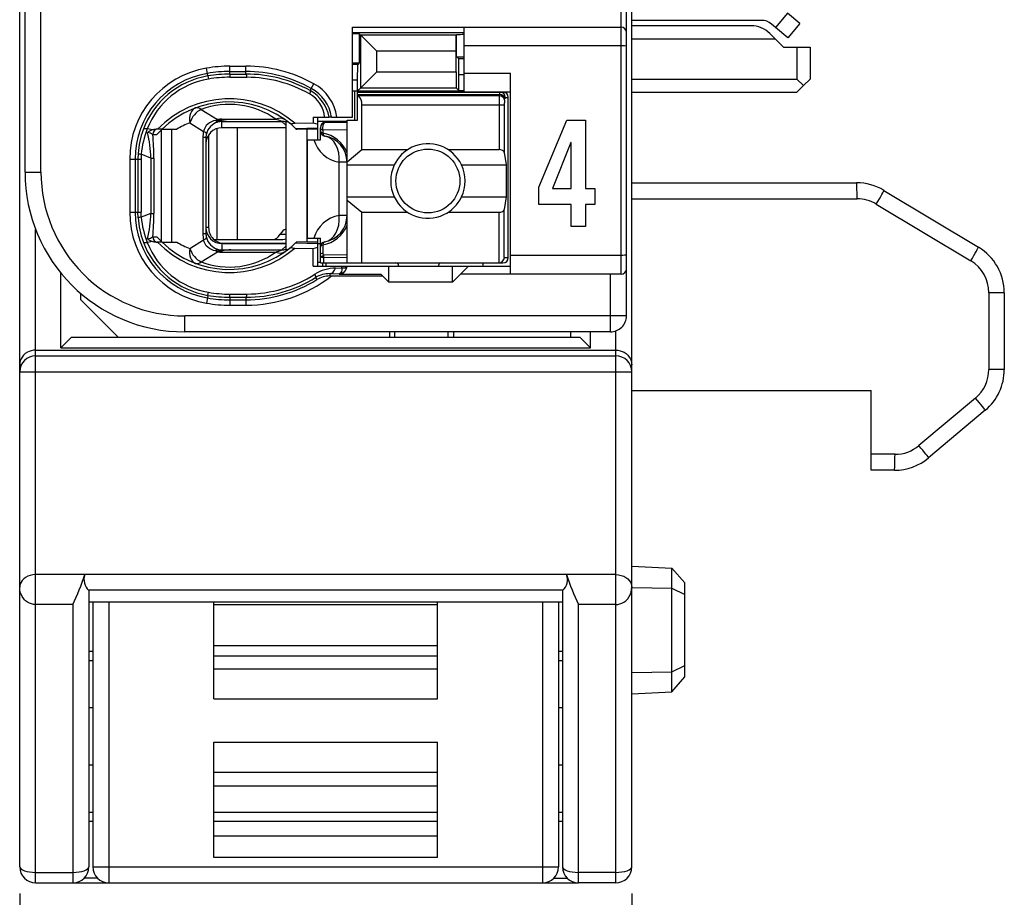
# Model space of a CAD drawing. Extents: x 0 to 183, y 0 to 176.
# Tile 2 of 31: x 1 to 19, y 19 to 36. Entities that reach past the tile are written whole.
import ezdxf

# ---------------------------------------------------------------- set-up
doc = ezdxf.new("R2010")
doc.units = 0
doc.header["$LTSCALE"] = 11.433931
doc.header["$MEASUREMENT"] = 0
doc.layers.get('0').update_dxf_attribs({"linetype": 'CONTINUOUS'})
doc.styles.add('TEXTSTYLE_2', font='txt', dxfattribs={"width": 0.7})
doc.dimstyles.new('DIMSTYLE_1', dxfattribs={"dimtxt": 3.2, "dimasz": 1.9, "dimexe": 1, "dimexo": 0.5, "dimgap": 0.8, "dimtad": 1, "dimdec": 3, "dimtxsty": 'TEXTSTYLE_2', "dimblk": 'OPEN', "dimblk1": 'OPEN', "dimblk2": 'OPEN', "dimcen": 0.09, "dimazin": 3, "dimtp": 0.001969, "dimtm": 0.001969, "dimtfac": 1, "dimtdec": 3, "dimtofl": 0, "dimtmove": 0, "dimatfit": 3, "dimtolj": 1})

# ---------------------------------------------------------------- blocks, each defined once
blk = doc.blocks.new('_OPEN')
at = {"color": 0, "linetype": 'BYBLOCK'}
for p, q in [((0, 0), (-1, 0.2632)), ((-1, -0.2632), (0, 0)), ((-1, 0), (0, 0))]:
    blk.add_line(p, q, dxfattribs=at)
blk = doc.blocks.new('*D2')
at = {"color": 2, "linetype": 'CONTINUOUS'}
for p, q in [((0.501, 19.202), (0.501, 3.312)), ((12.001, 19.202), (12.001, 3.312)), ((0.501, 3.312), (0.501, 1.512)), ((12.001, 3.312), (12.001, 1.512)), ((0.501, 2.512), (6.251, 2.512)), ((12.001, 2.512), (6.251, 2.512))]:
    blk.add_line(p, q, dxfattribs=at)
at = {"color": 2, "linetype": 'CONTINUOUS', "xscale": 1.9, "yscale": 1.9, "zscale": 1.9, "rotation": 180}
blk.add_blockref('_OPEN', (0.501, 2.512), dxfattribs=at)
at = {"color": 2, "linetype": 'CONTINUOUS', "xscale": 1.9, "yscale": 1.9, "zscale": 1.9}
blk.add_blockref('_OPEN', (12.001, 2.512), dxfattribs=at)
at = {"color": 2, "linetype": 'CONTINUOUS', "insert": (6.251, 6.512), "char_height": 3.2, "width": 8.96, "attachment_point": 2, "style": 'TEXTSTYLE_2'}
blk.add_mtext('11.5', dxfattribs=at)

msp = doc.modelspace()

# ---------------------------------------------------------------- linework, layer by layer
at = {"color": 7, "linetype": 'CONTINUOUS'}
for p, q in [((0.5008, 19.702), (0.5008, 140.1007)), ((12.0008, 19.702), (12.0008, 139.3352)), ((11.9009, 30.0525), (11.9009, 52.252)), ((11.8007, 30.8373), (11.8007, 51.6022)), ((0.6007, 32.7521), (0.6007, 49.5524)), ((0.9007, 32.7521), (0.9007, 38.2608)), ((14.9292, 35.7376), (14.7042, 35.4695)), ((15.159, 35.5454), (14.9292, 35.7376)), ((14.4348, 35.6039), (12.0008, 35.6039)), ((14.7042, 35.4695), (14.6277, 35.5343)), ((15.159, 35.5454), (14.934, 35.2766)), ((6.7509, 33.787), (6.7509, 35.4771)), ((6.7509, 35.4771), (11.8007, 35.4771)), ((6.7509, 35.3772), (8.8506, 35.3772)), ((6.8873, 35.3476), (6.9079, 35.3262)), ((6.8873, 34.8067), (6.8873, 35.3476)), ((8.8506, 34.2624), (8.8506, 35.4771)), ((14.2436, 35.5019), (12.0008, 35.5019)), ((14.5971, 35.3558), (14.7008, 35.2525)), ((14.934, 35.2766), (14.7042, 35.4695)), ((6.9079, 35.3262), (7.2084, 35.0258)), ((6.9079, 34.3347), (6.9079, 35.3262)), ((8.7018, 35.3262), (6.9079, 35.3262)), ((8.7015, 35.0258), (8.7018, 35.3262)), ((8.7035, 35.3283), (8.7018, 35.3262)), ((8.7056, 35.3304), (8.7035, 35.3283)), ((8.7056, 34.9225), (8.7056, 35.3304)), ((14.7008, 35.2525), (12.0008, 35.2525)), ((14.7008, 35.2525), (14.8506, 35.1023)), ((7.2084, 34.6344), (7.2084, 35.0258)), ((8.7015, 35.0258), (7.2084, 35.0258)), ((8.7015, 34.6344), (8.7015, 35.0258)), ((11.8007, 35.1271), (8.8506, 35.1271)), ((14.8506, 35.1023), (15.3508, 35.1023)), ((15.1007, 35.1023), (15.1007, 34.5022)), ((15.3508, 35.1023), (15.3508, 34.5022)), ((6.8573, 34.7771), (6.8873, 34.8067)), ((8.7493, 34.8784), (8.7056, 34.9225)), ((8.7507, 34.5786), (8.7493, 34.8784)), ((8.8506, 34.8784), (8.7493, 34.8784)), ((4.0285, 34.6076), (4.012, 34.7061)), ((4.0368, 34.5593), (4.0285, 34.6076)), ((4.4509, 34.5938), (4.4509, 34.7426)), ((4.4509, 34.7426), (4.7506, 34.7426)), ((4.4509, 34.6427), (4.7506, 34.6427)), ((4.7506, 34.5945), (4.7506, 34.7426)), ((6.8573, 34.7771), (6.7509, 34.7771)), ((6.8508, 34.4774), (6.8521, 34.7771)), ((6.9079, 34.3347), (7.2084, 34.6344)), ((7.2084, 34.6344), (8.7015, 34.6344)), ((8.7015, 34.6344), (8.7018, 34.3347)), ((8.8506, 34.6124), (9.7257, 34.6124)), ((9.7257, 30.8373), (9.7257, 34.6124)), ((4.0368, 34.5587), (4.0458, 34.5015)), ((4.4509, 34.5938), (4.7506, 34.5945)), ((4.4509, 34.5938), (4.4516, 34.5352)), ((4.4516, 34.5352), (4.7713, 34.5345)), ((5.9798, 34.3244), (6.0284, 34.4119)), ((6.8508, 34.4774), (6.7509, 34.4774)), ((6.8508, 33.727), (6.8508, 34.4774)), ((8.7507, 34.2851), (8.7507, 34.5786)), ((8.8506, 34.5786), (8.7507, 34.5786)), ((12.0008, 34.5022), (15.1007, 34.5022)), ((15.2258, 34.3774), (15.1007, 34.5022)), ((15.2258, 34.3774), (15.3508, 34.5022)), ((5.9581, 34.2851), (5.9798, 34.3244)), ((6.7509, 34.2769), (8.8506, 34.2769)), ((6.7956, 33.727), (6.7956, 34.2769)), ((6.8508, 34.2769), (6.9079, 34.3347)), ((6.8508, 34.2569), (9.5807, 34.2569)), ((6.9079, 34.3347), (8.7018, 34.3347)), ((8.7507, 34.2851), (8.7018, 34.3347)), ((8.7507, 34.2851), (8.8506, 34.2851)), ((8.8506, 34.2624), (9.7257, 34.2624)), ((12.0008, 34.252), (15.1007, 34.252)), ((15.2258, 34.3774), (15.1007, 34.252)), ((6.8508, 34.2128), (9.5149, 34.2128)), ((6.8607, 34.1907), (6.8508, 34.199)), ((6.8607, 34.1907), (9.5114, 34.1907)), ((9.5114, 34.1907), (9.5149, 34.2128)), ((9.611, 34.1039), (9.6144, 34.1267)), ((9.6244, 34.157), (9.6809, 34.157)), ((9.6809, 31.1473), (9.6809, 34.157)), ((3.9107, 33.9316), (4.2163, 33.7408)), ((6.9307, 33.1758), (6.9307, 34.0178)), ((6.9307, 34.0178), (9.6065, 34.0178)), ((9.5069, 34.0178), (9.5069, 33.1758)), ((9.6065, 34.0178), (9.6065, 33.1234)), ((3.6985, 33.6774), (3.9558, 33.5169)), ((4.0692, 33.6801), (4.0361, 33.6553)), ((4.1057, 33.7002), (4.0692, 33.6801)), ((4.1446, 33.7153), (4.1057, 33.7002)), ((4.1856, 33.725), (4.1446, 33.7153)), ((4.1856, 33.725), (4.2917, 33.7201)), ((4.2917, 33.7201), (4.3007, 33.7236)), ((4.2917, 33.7201), (4.2917, 33.7043)), ((4.3059, 33.7181), (4.2917, 33.7201)), ((4.3007, 33.705), (4.2917, 33.7043)), ((4.3007, 33.7236), (4.3007, 33.7477)), ((4.3007, 33.7477), (5.3129, 33.7477)), ((4.3007, 33.5872), (4.3007, 33.705)), ((4.3007, 33.705), (4.4705, 33.7036)), ((4.3059, 33.7181), (4.3011, 33.705)), ((4.4705, 33.7036), (5.4262, 33.7036)), ((5.5006, 33.6347), (5.4262, 33.7036)), ((5.5006, 33.7015), (5.5006, 31.2955)), ((5.6677, 33.6698), (6.0157, 33.6781)), ((6.0146, 33.787), (6.0157, 33.6781)), ((6.0146, 33.787), (6.3126, 33.787)), ((6.0157, 33.6781), (6.1008, 33.6533)), ((6.1001, 33.7119), (6.6509, 33.7119)), ((6.1008, 33.3618), (6.1008, 33.787)), ((6.2051, 33.7119), (6.2051, 33.676)), ((6.6509, 33.6871), (6.2506, 33.6871)), ((6.3133, 33.787), (6.3144, 33.787)), ((6.3605, 33.787), (6.3147, 33.787)), ((6.3609, 33.787), (6.7509, 33.787)), ((6.6509, 31.0474), (6.6509, 33.727)), ((6.6509, 33.727), (6.8508, 33.727)), ((10.2578, 32.4689), (10.7818, 33.7291)), ((10.7818, 33.7291), (11.1311, 33.7291)), ((11.1311, 33.7291), (11.1311, 32.4434)), ((3.005, 33.5472), (2.8989, 33.5679)), ((3.1745, 33.5596), (3.0815, 33.5596)), ((3.1624, 31.4491), (3.1624, 33.5479)), ((3.1749, 33.5596), (3.4525, 33.5596)), ((3.3567, 31.4374), (3.3567, 33.5596)), ((3.9669, 33.5554), (3.9558, 33.5169)), ((3.9844, 33.592), (3.9669, 33.5554)), ((4.0075, 33.6257), (3.9844, 33.592)), ((4.0361, 33.6553), (4.0075, 33.6257)), ((4.2042, 33.5713), (4.2042, 31.487)), ((5.5006, 33.5872), (4.3007, 33.5872)), ((4.586, 33.5872), (4.586, 31.487)), ((5.5995, 33.6512), (5.6843, 33.5754)), ((5.6843, 33.5754), (6.1008, 33.5844)), ((5.6843, 33.5754), (5.7008, 33.5596)), ((5.7011, 33.5596), (5.7053, 33.5554)), ((5.9006, 33.5596), (5.7053, 33.5554)), ((5.9006, 31.4374), (5.9006, 33.5596)), ((6.1008, 33.5596), (5.9006, 33.5596)), ((6.1507, 33.3618), (6.1507, 33.5872)), ((6.1955, 33.5431), (6.1948, 33.4859)), ((6.6509, 33.5493), (6.1955, 33.5431)), ((3.0012, 33.4597), (3.0794, 33.4597)), ((3.9421, 33.4011), (3.9421, 31.5959)), ((4.0006, 33.4011), (3.9421, 33.4011)), ((4.0006, 33.4011), (4.0006, 31.5959)), ((4.0506, 33.4528), (4.0506, 31.7123)), ((5.9109, 31.5118), (5.9109, 33.3618)), ((5.9109, 33.3618), (6.1507, 33.3618)), ((10.8581, 33.3109), (10.5107, 32.4434)), ((10.8621, 33.3109), (10.8581, 33.3109)), ((10.8621, 32.4434), (10.8621, 33.3109)), ((6.6509, 32.945), (6.9307, 33.1758)), ((6.9307, 33.1758), (7.7926, 33.1758)), ((8.5489, 33.1758), (9.5069, 33.1758)), ((9.6065, 33.1234), (9.6423, 32.8871)), ((2.5675, 32.9973), (2.5675, 31.9997)), ((2.5675, 32.9973), (2.7804, 32.9973)), ((2.6677, 32.9973), (2.6677, 31.9997)), ((2.7256, 33.1035), (2.7218, 32.9973)), ((2.7218, 32.9973), (2.7218, 31.9997)), ((2.7835, 33.0904), (2.7804, 32.9973)), ((2.7804, 32.9973), (2.7804, 31.9997)), ((2.9664, 33.018), (2.7835, 33.0904)), ((2.9664, 33.018), (2.9664, 31.9783)), ((2.9664, 33.018), (3.0219, 33.018)), ((3.0219, 33.018), (3.0219, 31.9783)), ((6.5042, 31.9369), (6.5042, 32.9374)), ((6.6509, 32.9374), (6.5042, 32.9374)), ((0.6007, 32.7521), (0.9007, 32.7521)), ((6.6509, 32.8871), (7.5387, 32.8871)), ((8.8027, 32.8871), (9.6423, 32.8871)), ((9.6423, 32.8871), (9.6423, 32.287)), ((10.2578, 32.1457), (10.2578, 32.4689)), ((10.5107, 32.4434), (10.8621, 32.4434)), ((11.1311, 32.4434), (11.3097, 32.4434)), ((11.3097, 32.4434), (11.3097, 32.1457)), ((12.0008, 32.5522), (16.2238, 32.5522)), ((16.7382, 32.4096), (18.5152, 31.3437)), ((6.6509, 32.287), (7.5387, 32.287)), ((6.6509, 32.2291), (6.9307, 31.9983)), ((8.8027, 32.287), (9.6423, 32.287)), ((9.6423, 32.287), (9.6065, 32.0513)), ((12.0008, 32.2518), (16.2342, 32.2518)), ((9.6065, 31.1473), (9.6065, 32.0513)), ((10.8621, 32.1457), (10.2578, 32.1457)), ((10.8621, 31.7302), (10.8621, 32.1457)), ((11.1311, 32.1457), (11.1311, 31.7302)), ((11.3097, 32.1457), (11.1311, 32.1457)), ((16.5945, 32.1526), (18.3715, 31.086)), ((2.5675, 31.9997), (2.7804, 31.9997)), ((2.7256, 31.8935), (2.7218, 31.9997)), ((2.7835, 31.9066), (2.7804, 31.9997)), ((2.9664, 31.9783), (2.7835, 31.9066)), ((2.9664, 31.9783), (3.0219, 31.9783)), ((6.6509, 31.9369), (6.5042, 31.9369)), ((6.9307, 31.0474), (6.9307, 31.9983)), ((6.9307, 31.9983), (7.7926, 31.9983)), ((8.5489, 31.9983), (9.5069, 31.9983)), ((9.5069, 31.0474), (9.5069, 31.9983)), ((0.8008, 19.4023), (0.8008, 31.6751)), ((4.0506, 31.7123), (4.0006, 31.7123)), ((11.1311, 31.7302), (10.8621, 31.7302)), ((3.0012, 31.5373), (3.0794, 31.5373)), ((3.6985, 31.3196), (3.9558, 31.4801)), ((4.0006, 31.5959), (3.9421, 31.5959)), ((3.9669, 31.4415), (3.9558, 31.4801)), ((4.1522, 31.487), (5.4465, 31.487)), ((5.3948, 31.5869), (5.5006, 31.5869)), ((5.9109, 31.5118), (6.1507, 31.5118)), ((6.1008, 30.9875), (6.1008, 31.5118)), ((6.1507, 31.0474), (6.1507, 31.5118)), ((3.005, 31.4491), (2.8989, 31.4291)), ((3.1745, 31.4374), (3.0815, 31.4374)), ((3.1749, 31.4374), (3.4525, 31.4374)), ((3.9844, 31.405), (3.9669, 31.4415)), ((4.0075, 31.3713), (3.9844, 31.405)), ((4.0361, 31.3416), (4.0075, 31.3713)), ((4.0692, 31.3168), (4.0361, 31.3416)), ((4.1057, 31.2969), (4.0692, 31.3168)), ((4.1446, 31.2817), (4.1057, 31.2969)), ((4.1856, 31.2721), (4.1446, 31.2817)), ((4.1856, 31.2721), (4.2917, 31.2768)), ((4.2917, 31.2768), (4.2917, 31.292)), ((4.3007, 31.292), (4.2917, 31.292)), ((4.3059, 31.2783), (4.2917, 31.2768)), ((4.2917, 31.2768), (4.3007, 31.2734)), ((4.3007, 31.4098), (4.3007, 31.292)), ((5.5006, 31.4098), (4.3007, 31.4098)), ((4.3007, 31.292), (4.4705, 31.2934)), ((4.3007, 31.2734), (4.3007, 31.2493)), ((4.3059, 31.2783), (4.3011, 31.292)), ((4.3507, 31.4119), (5.5006, 31.4119)), ((4.4705, 31.2934), (5.4262, 31.2934)), ((5.5006, 31.3623), (5.4262, 31.2934)), ((5.5995, 31.3458), (5.6843, 31.4216)), ((5.6677, 31.3272), (6.0157, 31.3189)), ((5.6843, 31.4216), (5.7008, 31.4374)), ((5.6843, 31.4216), (6.1008, 31.4126)), ((5.7011, 31.4374), (5.7049, 31.4409)), ((5.9006, 31.4374), (5.7053, 31.4415)), ((6.1008, 31.4374), (5.9006, 31.4374)), ((6.0126, 30.9875), (6.0157, 31.3189)), ((6.0157, 31.3189), (6.1008, 31.3437)), ((6.1008, 31.4119), (6.1507, 31.4119)), ((6.1948, 31.3885), (6.1972, 31.239)), ((3.9107, 31.0653), (4.2163, 31.2562)), ((4.3007, 31.2493), (5.3129, 31.2493)), ((6.1507, 31.1928), (6.1521, 31.2011)), ((6.1521, 31.2011), (6.1555, 31.2093)), ((6.1555, 31.2093), (6.161, 31.2169)), ((6.161, 31.2169), (6.1683, 31.2238)), ((6.1683, 31.2238), (6.1814, 31.2321)), ((6.1769, 31.1563), (6.2127, 31.1446)), ((6.1814, 31.2321), (6.1972, 31.239)), ((6.6509, 31.1983), (6.2062, 31.1935)), ((6.6509, 31.1487), (6.2127, 31.1446)), ((6.2141, 31.0474), (6.2127, 31.1446)), ((9.6065, 31.1473), (9.6809, 31.1473)), ((11.8007, 31.1873), (9.7257, 31.1873)), ((6.0126, 30.9875), (9.7257, 30.9875)), ((6.1008, 31.0619), (6.1507, 31.0619)), ((6.1511, 31.0474), (9.5807, 31.0474)), ((6.1959, 30.9875), (6.1959, 31.0474)), ((6.2506, 31.0474), (6.2506, 30.9875)), ((6.4367, 30.9517), (6.5517, 30.953)), ((6.5507, 30.9096), (6.5455, 30.8848)), ((6.5521, 30.9303), (6.5507, 30.9096)), ((6.5517, 30.953), (6.5524, 30.9875)), ((6.5517, 30.953), (6.5521, 30.9303)), ((6.5517, 30.953), (6.5924, 30.953)), ((6.5924, 30.953), (6.6089, 30.9558)), ((6.6089, 30.9558), (6.6223, 30.9599)), ((6.6223, 30.9599), (6.633, 30.9661)), ((6.633, 30.9661), (6.6403, 30.973)), ((6.6403, 30.973), (6.6444, 30.9868)), ((7.4357, 30.6871), (7.4357, 30.9875)), ((7.6207, 30.9971), (7.6207, 30.9875)), ((8.3707, 30.9971), (8.3707, 30.9875)), ((8.6357, 30.6871), (8.6357, 30.9875)), ((8.9357, 30.9875), (8.7859, 30.8373)), ((9.2006, 31.0474), (9.2006, 30.9875)), ((1.2759, 29.4524), (1.2759, 30.8566)), ((6.0615, 30.7725), (6.0853, 30.7339)), ((6.3312, 30.8455), (6.3312, 30.8021)), ((6.3312, 30.8455), (6.5007, 30.8435)), ((6.3312, 30.8021), (7.3207, 30.8021)), ((6.5097, 30.8448), (6.5007, 30.8435)), ((6.5007, 30.8435), (6.5007, 30.8373)), ((6.5007, 30.8373), (7.2859, 30.8373)), ((6.5252, 30.8518), (6.5097, 30.8448)), ((6.5369, 30.8655), (6.5252, 30.8518)), ((6.5455, 30.8848), (6.5369, 30.8655)), ((7.3207, 30.8021), (7.2859, 30.8373)), ((7.3207, 30.8021), (7.4357, 30.6871)), ((8.6357, 30.6871), (8.7859, 30.8373)), ((11.8007, 30.8373), (8.7859, 30.8373)), ((11.6008, 29.7521), (11.6008, 30.8373)), ((8.6357, 30.6871), (7.4357, 30.6871)), ((1.6507, 30.3522), (1.6507, 30.4721)), ((2.3508, 29.6522), (1.6507, 30.3522)), ((4.0285, 30.3894), (4.012, 30.2909)), ((4.0368, 30.4376), (4.0285, 30.3894)), ((4.0368, 30.4383), (4.0458, 30.4955)), ((4.4509, 30.4032), (4.4516, 30.4611)), ((4.4509, 30.4032), (4.4509, 30.2537)), ((4.4509, 30.4032), (4.7506, 30.4025)), ((4.4509, 30.3543), (4.7506, 30.3543)), ((4.4516, 30.4611), (4.7713, 30.4625)), ((4.7506, 30.4025), (4.7506, 30.2537)), ((18.7112, 30.4859), (18.7112, 29.0451)), ((19.0009, 30.4859), (18.7112, 30.4859)), ((19.0009, 30.4859), (19.0009, 29.0451)), ((4.4509, 30.2537), (4.7506, 30.2537)), ((3.6007, 29.7521), (3.6007, 30.0525)), ((11.9009, 30.0525), (3.6007, 30.0525)), ((1.4757, 29.6522), (1.2759, 29.4524)), ((1.4757, 29.6522), (11.0259, 29.6522)), ((11.6008, 29.7521), (3.6007, 29.7521)), ((7.4509, 29.7521), (7.4509, 29.6522)), ((7.5508, 29.6522), (7.5508, 29.7521)), ((8.5509, 29.6522), (8.5509, 29.7521)), ((8.6508, 29.7521), (8.6508, 29.6522)), ((10.8509, 29.7521), (10.8509, 29.6522)), ((11.0259, 29.6522), (11.2257, 29.4524)), ((11.2257, 29.4524), (11.2257, 29.7521)), ((11.7007, 19.4023), (11.7007, 29.7693)), ((1.2759, 29.4524), (11.2257, 29.4524)), ((0.5256, 29.2436), (0.5114, 29.2057)), ((0.5462, 29.2794), (0.5256, 29.2436)), ((0.5735, 29.3125), (0.5462, 29.2794)), ((0.6065, 29.3428), (0.5735, 29.3125)), ((0.6458, 29.369), (0.6065, 29.3428)), ((0.6809, 29.3855), (0.6458, 29.369)), ((0.7192, 29.3979), (0.6809, 29.3855)), ((0.7595, 29.4055), (0.7192, 29.3979)), ((0.8008, 29.4083), (0.7595, 29.4055)), ((0.8008, 29.4083), (11.7007, 29.4083)), ((0.8008, 29.3014), (11.7007, 29.3014)), ((11.7007, 29.4083), (11.7421, 29.4055)), ((11.7421, 29.4055), (11.7824, 29.3979)), ((11.7824, 29.3979), (11.8207, 29.3855)), ((11.8207, 29.3855), (11.8558, 29.369)), ((11.8558, 29.369), (11.8951, 29.3428)), ((11.8951, 29.3428), (11.9281, 29.3125)), ((11.9281, 29.3125), (11.955, 29.2794)), ((11.955, 29.2794), (11.9757, 29.2436)), ((11.9757, 29.2436), (11.9902, 29.2057)), ((0.5035, 29.1698), (0.5008, 29.1333)), ((0.5114, 29.2057), (0.5035, 29.1698)), ((11.9902, 29.2057), (11.9981, 29.1698)), ((11.9981, 29.1698), (12.0008, 29.1333)), ((0.5008, 29.0024), (12.0008, 29.0024)), ((19.0009, 29.0451), (18.7112, 29.0451)), ((12.0008, 28.6524), (16.5008, 28.6524)), ((16.5008, 27.1524), (16.5008, 28.6524)), ((18.4611, 28.5084), (17.3972, 27.6161)), ((18.6437, 28.2789), (17.5795, 27.386)), ((16.9473, 27.4521), (16.5008, 27.4521)), ((16.9366, 27.1524), (16.5008, 27.1524)), ((12.0008, 25.352), (12.7512, 25.3127)), ((0.6506, 25.1611), (0.6089, 25.1384)), ((0.6975, 25.1783), (0.6506, 25.1611)), ((0.7481, 25.1894), (0.6975, 25.1783)), ((0.8008, 25.1928), (0.7481, 25.1894)), ((1.7238, 25.1928), (0.8008, 25.1928)), ((1.7241, 25.1935), (1.7251, 25.197)), ((10.7764, 25.197), (1.7251, 25.197)), ((10.7775, 25.1935), (10.7764, 25.197)), ((11.7007, 25.1928), (10.7775, 25.1928)), ((11.7007, 25.1928), (11.7535, 25.1894)), ((11.7535, 25.1894), (11.8041, 25.1783)), ((11.8041, 25.1783), (11.851, 25.1611)), ((11.851, 25.1611), (11.8923, 25.1384)), ((12.7512, 25.3127), (13.0009, 25.0357)), ((12.7512, 22.9914), (12.7512, 25.3127)), ((0.5032, 24.9861), (0.5008, 24.9551)), ((0.5121, 25.0199), (0.5032, 24.9861)), ((0.5273, 25.053), (0.5121, 25.0199)), ((0.5483, 25.084), (0.5273, 25.053)), ((0.5759, 25.1129), (0.5483, 25.084)), ((0.6089, 25.1384), (0.5759, 25.1129)), ((11.8923, 25.1384), (11.9257, 25.1129)), ((11.9257, 25.1129), (11.9529, 25.084)), ((11.9529, 25.084), (11.9743, 25.053)), ((11.9743, 25.053), (11.9895, 25.0199)), ((11.9895, 25.0199), (11.9984, 24.9861)), ((11.9984, 24.9861), (12.0008, 24.9551)), ((13.0009, 23.2691), (13.0009, 25.0357)), ((0.5035, 24.9096), (0.5008, 24.9551)), ((0.5125, 24.8655), (0.5035, 24.9096)), ((0.5269, 24.8221), (0.5125, 24.8655)), ((0.5483, 24.7787), (0.5269, 24.8221)), ((1.8003, 24.8965), (1.7995, 24.8973)), ((10.7017, 24.8973), (1.7995, 24.8973)), ((1.8009, 24.8965), (1.8009, 19.702)), ((10.7007, 24.8965), (10.7007, 19.702)), ((10.701, 24.8965), (10.7017, 24.8973)), ((11.9533, 24.7787), (11.9746, 24.8221)), ((11.9746, 24.8221), (11.9891, 24.8655)), ((11.9891, 24.8655), (11.9977, 24.9096)), ((11.9977, 24.9096), (12.0008, 24.9551)), ((12.0008, 24.9524), (12.7512, 24.9358)), ((12.7512, 24.9358), (13.0009, 24.8208)), ((0.5759, 24.7395), (0.5483, 24.7787)), ((0.5927, 24.7202), (0.5759, 24.7395)), ((0.611, 24.7022), (0.5927, 24.7202)), ((0.6299, 24.6871), (0.611, 24.7022)), ((0.6499, 24.6733), (0.6299, 24.6871)), ((0.6844, 24.654), (0.6499, 24.6733)), ((0.7216, 24.6402), (0.6844, 24.654)), ((0.7605, 24.632), (0.7216, 24.6402)), ((0.8008, 24.6285), (0.7605, 24.632)), ((1.5009, 24.6285), (0.8008, 24.6285)), ((1.5009, 24.6285), (1.5009, 19.4023)), ((10.7007, 24.6754), (1.8009, 24.6754)), ((1.8757, 24.6754), (1.8757, 19.702)), ((2.1757, 24.6754), (2.1757, 19.4023)), ((4.1508, 22.8591), (4.1508, 24.6754)), ((8.3508, 24.6271), (4.1508, 24.6271)), ((8.3508, 22.8591), (8.3508, 24.6754)), ((10.3258, 24.6754), (10.3258, 19.4023)), ((10.6259, 24.6754), (10.6259, 19.702)), ((11.0007, 19.4023), (11.0007, 24.6285)), ((11.7007, 24.6285), (11.0007, 24.6285)), ((11.7007, 24.6285), (11.7411, 24.632)), ((11.7411, 24.632), (11.78, 24.6402)), ((11.78, 24.6402), (11.8172, 24.654)), ((11.8172, 24.654), (11.8517, 24.6733)), ((11.8517, 24.6733), (11.8716, 24.6871)), ((11.8716, 24.6871), (11.8906, 24.7022)), ((11.8906, 24.7022), (11.9089, 24.7202)), ((11.9089, 24.7202), (11.9257, 24.7395)), ((11.9257, 24.7395), (11.9533, 24.7787)), ((1.8009, 23.7521), (1.8757, 23.7521)), ((8.3508, 23.8548), (4.1508, 23.8548)), ((10.6259, 23.7521), (10.7007, 23.7521)), ((1.8009, 23.5819), (1.8757, 23.5819)), ((8.3508, 23.6584), (4.1508, 23.6584)), ((10.6259, 23.5819), (10.7007, 23.5819)), ((4.1508, 23.4214), (8.3508, 23.4214)), ((12.0008, 23.3525), (12.7512, 23.3683)), ((12.7512, 23.3683), (13.0009, 23.4834)), ((12.7512, 22.9914), (13.0009, 23.2691)), ((12.0008, 22.9521), (12.7512, 22.9914)), ((4.1508, 22.8591), (8.3508, 22.8591)), ((1.8757, 22.6889), (1.8009, 22.6889)), ((10.7007, 22.6889), (10.6259, 22.6889)), ((4.1508, 19.877), (4.1508, 22.0454)), ((4.1508, 22.0454), (8.3508, 22.0454)), ((8.3508, 19.877), (8.3508, 22.0454)), ((1.8757, 21.6148), (1.8009, 21.6148)), ((4.1508, 21.4825), (8.3508, 21.4825)), ((10.7007, 21.6148), (10.6259, 21.6148)), ((8.3508, 21.2165), (4.1508, 21.2165)), ((1.8757, 20.7225), (1.8009, 20.7225)), ((8.3508, 20.7225), (4.1508, 20.7225)), ((10.7007, 20.7225), (10.6259, 20.7225)), ((1.8757, 20.5523), (1.8009, 20.5523)), ((8.3508, 20.5523), (4.1508, 20.5523)), ((10.7007, 20.5523), (10.6259, 20.5523)), ((8.3508, 20.2774), (4.1508, 20.2774)), ((8.3508, 19.877), (4.1508, 19.877)), ((1.8757, 19.702), (10.6259, 19.702)), ((0.8008, 19.5994), (1.5009, 19.5994)), ((1.9636, 19.4898), (1.7131, 19.4898)), ((10.538, 19.4898), (10.7885, 19.4898)), ((11.7007, 19.5994), (11.0007, 19.5994)), ((0.8008, 19.4023), (1.5009, 19.4023)), ((1.504, 19.4023), (10.9976, 19.4023)), ((11.7007, 19.4023), (11.0007, 19.4023))]:
    msp.add_line(p, q, dxfattribs=at)
for centre, radius, start, end in [((14.4346, 35.3013), 0.3026, 50.35004, 89.97445), ((14.2441, 35.0025), 0.4994, 45.0314, 90.05655), ((4.301, 32.9969), 1.7335, 99.59598, 179.98405), ((4.3011, 32.9971), 1.6334, 99.60698, 179.99157), ((4.4527, 32.0677), 2.6749, 90.03722, 99.48214), ((4.4505, 32.092), 2.5507, 89.98957, 99.52108), ((4.7512, 32.1113), 2.6313, 60.96346, 90.0132), ((4.7509, 32.1114), 2.5313, 60.95491, 90.00516), ((4.2992, 33.0062), 1.5752, 99.58862, 159.96524), ((4.2961, 33.0228), 1.4998, 99.60801, 158.68718), ((4.4525, 32.0701), 2.5237, 90.0349, 99.48001), ((4.4492, 32.1074), 2.4279, 89.9444, 99.56608), ((4.756, 32.1041), 2.4904, 61.13747, 90.12303), ((4.7549, 32.1018), 2.4328, 60.65548, 89.61343), ((5.612, 33.6604), 0.8592, 8.47277, 61.01267), ((5.6153, 33.6652), 0.7082, 9.898, 61.08365), ((5.6136, 33.6614), 0.7574, 9.54054, 61.08302), ((4.438, 32.2592), 1.8714, 48.91849, 135.98339), ((4.438, 32.2599), 1.8124, 50.14445, 134.18501), ((5.6757, 33.7349), 0.5574, 5.35992, 60.86008), ((6.7033, 34.0287), 0.227, 357.25765, 45.82642), ((12.4074, 34.0351), 2.9005, 176.92399, 180.34148), ((10.2037, 34.0323), 0.5971, 173.11579, 181.39597), ((4.4378, 32.5133), 1.5131, 54.66643, 110.38646), ((4.2105, 32.2928), 1.4762, 110.29316, 120.89478), ((4.2985, 33.4481), 0.2563, 91.50296, 107.97219), ((4.5318, 35.3463), 1.6438, 262.09831, 267.86265), ((5.4824, 33.5518), 0.1508, 50.24965, 83.05407), ((6.2507, 33.5871), 0.1, 90.05364, 179.94636), ((4.3333, 32.9939), 1.6114, 159.97082, 176.10136), ((4.4807, 32.9329), 1.7045, 158.1288, 174.69882), ((0.0611, 32.8927), 2.908, 2.47062, 12.04741), ((2.8686, 33.2677), 0.2341, 55.37409, 81.02218), ((3.0815, 33.3173), 0.2423, 89.99595, 108.39797), ((4.2801, 32.4045), 1.5984, 133.76345, 138.69111), ((-1.9519, 33.0065), 4.9738, 0.13263, 5.22736), ((6.603, 33.5276), 0.5984, 196.07799, 260.49124), ((6.1108, 32.9172), 0.5741, 19.80015, 81.58437), ((6.151, 32.9371), 0.5, 0.04034, 80.4298), ((6.1522, 32.9385), 0.4981, 40.1796, 60.37521), ((6.1439, 32.9335), 0.5077, 20.22515, 40.00913), ((3.601, 32.7524), 3.0003, 180.00666, 269.99332), ((3.6005, 32.7522), 2.6997, 180.00289, 270.00382), ((8.1726, 32.587), 0.7013, 154.66614, 205.33386), ((8.1717, 32.587), 0.6988, 334.56998, 25.43002), ((16.223, 31.5506), 1.0016, 59.0488, 89.95406), ((16.234, 31.5472), 0.7046, 59.22741, 89.98979), ((4.3005, 31.9997), 1.733, 180.00191, 260.41693), ((4.3011, 31.9999), 1.6334, 180.00843, 260.39302), ((4.3225, 32.0008), 1.6005, 183.84328, 200.0846), ((4.4807, 32.0641), 1.7045, 185.30109, 201.87128), ((0.0611, 32.1036), 2.908, 347.95259, 357.52938), ((-1.9494, 31.9904), 4.9713, 354.77114, 359.86074), ((6.603, 31.3468), 0.5984, 99.50866, 163.92211), ((6.151, 31.9373), 0.4999, 279.56385, 359.96184), ((4.3507, 31.7121), 0.3002, 179.95478, 269.98463), ((6.1108, 31.9571), 0.5741, 278.41575, 340.19974), ((6.1435, 31.9411), 0.5081, 319.9998, 339.76592), ((4.2993, 31.9909), 1.5753, 200.03551, 260.40867), ((4.2965, 31.5957), 0.2959, 179.96875, 193.56554), ((6.1522, 31.9359), 0.4981, 299.62449, 319.82017), ((4.2961, 31.9742), 1.4998, 201.31278, 260.39204), ((4.4379, 32.7369), 1.8708, 223.99835, 311.09972), ((4.438, 32.7371), 1.8124, 225.81578, 309.85638), ((4.2128, 32.709), 1.4816, 239.12459, 249.68746), ((4.344, 30.8247), 0.4501, 95.51569, 106.52585), ((18.0002, 30.4856), 1.0007, 0.0139, 59.02801), ((4.438, 32.4816), 1.5113, 249.57906, 305.37088), ((18.0122, 30.4864), 0.699, 359.95597, 59.0677), ((6.4516, 30.2003), 0.7515, 91.1395, 122.53983), ((4.7506, 32.8868), 2.6331, 270.00103, 307.65334), ((4.7579, 32.8836), 2.4811, 269.83158, 301.69516), ((4.7503, 32.8912), 2.5369, 270.00801, 301.75073), ((4.7565, 32.8876), 2.4252, 270.34932, 302.15892), ((6.3208, 30.3494), 0.4962, 88.79427, 121.50281), ((4.4505, 32.905), 2.5507, 260.47892, 270.01043), ((4.4531, 32.8859), 2.4248, 260.32808, 269.96331), ((4.4505, 32.8575), 2.6039, 260.30579, 270.01019), ((11.6008, 30.0522), 0.3001, 270.01059, 0.04953), ((18, 29.0455), 1.0009, 310.0217, 359.98116), ((16.9477, 28.1503), 0.6982, 269.97054, 310.08438), ((16.9371, 28.1526), 1.0002, 269.97448, 309.96108), ((-2.8236, 26.676), 4.7838, 334.66799, 341.93827), ((1.9782, 25.0993), 0.2704, 159.76338, 228.56899), ((10.5241, 25.0988), 0.2696, 311.39392, 20.41484), ((15.2691, 26.6537), 4.7236, 198.01534, 205.3784), ((0.8008, 19.7023), 0.3, 180.05506, 270.01234), ((1.5009, 19.7023), 0.3, 269.98864, 359.95069), ((2.1757, 19.7023), 0.3, 180.04931, 270.01136), ((10.3259, 19.7023), 0.3, 269.98766, 359.94494), ((11.0006, 19.7023), 0.3, 180.05075, 270.01665), ((11.7008, 19.7023), 0.3, 269.98335, 359.94925)]:
    msp.add_arc(centre, radius, start, end, dxfattribs=at)
for points in [[(6.8873, 35.3476), (6.8418, 35.3503), (6.7963, 35.3517), (6.7509, 35.351)], [(8.8506, 35.3359), (8.8024, 35.3359), (8.7538, 35.3345), (8.7056, 35.331)], [(11.9009, 35.3772), (11.9009, 35.4323), (11.8561, 35.4771), (11.8007, 35.4771)], [(6.7509, 34.8033), (6.7963, 34.8026), (6.8418, 34.804), (6.8873, 34.8067)], [(8.7056, 34.9218), (8.7538, 34.9183), (8.8024, 34.9163), (8.8506, 34.917)], [(4.7713, 34.5345), (4.7658, 34.5718), (4.7585, 34.5931), (4.7506, 34.5945)], [(9.5238, 34.2569), (9.5179, 34.2431), (9.5149, 34.2279), (9.5155, 34.2128)], [(9.6244, 34.157), (9.6244, 34.2121), (9.58, 34.2569), (9.5248, 34.2569)], [(9.6809, 34.157), (9.6809, 34.2121), (9.6361, 34.2569), (9.5807, 34.2569)], [(9.611, 34.1039), (9.6086, 34.1508), (9.5648, 34.1887), (9.5114, 34.1907)], [(9.6144, 34.1267), (9.612, 34.1728), (9.5682, 34.2107), (9.5149, 34.2128)], [(9.6234, 34.1577), (9.6175, 34.148), (9.6148, 34.137), (9.6151, 34.1267)], [(3.806, 33.9585), (3.7181, 33.9261), (3.6737, 33.8097), (3.6985, 33.6774)], [(3.9107, 33.9316), (3.8174, 33.8896), (3.7337, 33.789), (3.6985, 33.6774)], [(3.9107, 33.9316), (3.8728, 33.9606), (3.8363, 33.9696), (3.806, 33.9585)], [(4.2194, 33.6919), (4.1157, 33.6595), (4.0361, 33.5754), (4.0086, 33.4707)], [(4.2163, 33.7408), (4.2059, 33.736), (4.1956, 33.7312), (4.1856, 33.725)], [(4.1863, 33.725), (4.1925, 33.7098), (4.2042, 33.6981), (4.219, 33.6912)], [(4.2159, 33.7408), (4.2438, 33.7325), (4.2721, 33.727), (4.3007, 33.7236)], [(4.3007, 33.7477), (4.2724, 33.7477), (4.2442, 33.7456), (4.2163, 33.7408)], [(4.3007, 33.7236), (4.3569, 33.7125), (4.4137, 33.7057), (4.4705, 33.7036)], [(5.4861, 33.738), (5.441, 33.7704), (5.3783, 33.7739), (5.3129, 33.7477)], [(5.4262, 33.7036), (5.389, 33.7194), (5.3511, 33.7346), (5.3129, 33.7477)], [(5.5006, 33.6946), (5.4765, 33.7008), (5.4514, 33.7036), (5.4262, 33.7036)], [(2.8989, 33.5679), (2.8555, 33.5706), (2.8266, 33.5624), (2.8193, 33.5458)], [(3.005, 33.5479), (2.9699, 33.5361), (2.9361, 33.5203), (2.9054, 33.4996)], [(3.0997, 33.5596), (3.0453, 33.5596), (3.0012, 33.5148), (3.0012, 33.4597)], [(3.9558, 33.5169), (3.9466, 33.479), (3.9421, 33.4404), (3.9421, 33.4011)], [(4.0089, 33.47), (4.0106, 33.4824), (3.9917, 33.499), (3.9558, 33.5169)], [(4.3007, 33.5872), (4.1347, 33.5872), (4.0006, 33.4521), (4.001, 33.2861)], [(6.1507, 33.5872), (6.1507, 33.5692), (6.1676, 33.5527), (6.1955, 33.5431)], [(6.1507, 33.5286), (6.1507, 33.5113), (6.1673, 33.4955), (6.1948, 33.4859)], [(6.1507, 33.5286), (6.1507, 33.5052), (6.159, 33.4824), (6.1745, 33.4645)], [(6.1948, 33.4859), (6.2, 33.4542), (6.2148, 33.4335), (6.2341, 33.4301)], [(4.0089, 33.47), (4.0034, 33.4479), (4.0006, 33.4245), (4.0006, 33.4011)], [(6.1745, 33.4645), (6.1821, 33.4555), (6.191, 33.4479), (6.2014, 33.4418)], [(6.2014, 33.4418), (6.2113, 33.4362), (6.2224, 33.4321), (6.2341, 33.4301)], [(6.5042, 32.9374), (6.5255, 33.1889), (6.4094, 33.4004), (6.2341, 33.4301)], [(9.6065, 33.1234), (9.602, 33.1531), (9.559, 33.1758), (9.5069, 33.1758)], [(2.7253, 33.1028), (2.7439, 33.0952), (2.7635, 33.0918), (2.7835, 33.091)], [(16.2342, 32.2518), (16.2342, 32.4179), (16.2297, 32.5522), (16.2238, 32.5522)], [(16.5945, 32.1526), (16.6786, 32.2925), (16.7423, 32.4069), (16.7382, 32.4096)], [(9.5069, 31.9983), (9.559, 31.9983), (9.602, 32.0217), (9.6065, 32.0513)], [(2.7835, 31.9059), (2.7635, 31.9053), (2.7439, 31.9011), (2.7253, 31.8942)], [(6.2341, 31.4443), (6.4094, 31.4739), (6.5255, 31.6854), (6.5042, 31.9369)], [(4.001, 31.7109), (4.0006, 31.5449), (4.1347, 31.4098), (4.3007, 31.4098)], [(5.501, 31.6813), (5.46, 31.6689), (5.4224, 31.6358), (5.3948, 31.5869)], [(2.8193, 31.4512), (2.8266, 31.434), (2.8555, 31.4264), (2.8989, 31.4291)], [(2.9051, 31.4973), (2.9399, 31.5035), (2.9726, 31.5166), (3.0016, 31.5366)], [(2.9054, 31.4967), (2.9361, 31.4767), (2.9699, 31.4608), (3.005, 31.4491)], [(3.0012, 31.5373), (3.0012, 31.4822), (3.0453, 31.4374), (3.0997, 31.4374)], [(3.0794, 31.5373), (3.1097, 31.5029), (3.1414, 31.4698), (3.1745, 31.4374)], [(3.9421, 31.5959), (3.9421, 31.5566), (3.9466, 31.518), (3.9558, 31.4801)], [(3.9558, 31.4801), (3.9917, 31.4973), (4.0106, 31.5146), (4.0089, 31.5263)], [(4.0086, 31.5263), (4.0361, 31.4216), (4.1157, 31.3375), (4.2194, 31.3051)], [(5.255, 31.487), (5.3084, 31.4891), (5.359, 31.5249), (5.3948, 31.5869)], [(5.4465, 31.487), (5.4648, 31.4877), (5.483, 31.4925), (5.5003, 31.5008)], [(3.005, 31.4491), (3.0298, 31.4415), (3.0556, 31.4374), (3.0815, 31.4374)], [(3.6985, 31.3196), (3.6737, 31.1866), (3.7181, 31.0709), (3.806, 31.0385)], [(3.6985, 31.3196), (3.7337, 31.208), (3.8174, 31.1067), (3.9107, 31.0653)], [(4.1856, 31.2721), (4.1956, 31.2658), (4.2059, 31.2603), (4.2163, 31.2562)], [(4.219, 31.3058), (4.2042, 31.2989), (4.1925, 31.2865), (4.1863, 31.2721)], [(4.2194, 31.3051), (4.2428, 31.2975), (4.2669, 31.2934), (4.2917, 31.292)], [(4.4705, 31.2934), (4.4137, 31.2913), (4.3569, 31.2844), (4.3007, 31.2734)], [(4.4705, 31.2934), (4.4154, 31.2913), (4.3606, 31.2865), (4.3059, 31.2783)], [(5.3129, 31.2493), (5.3511, 31.2624), (5.389, 31.2776), (5.4262, 31.2934)], [(5.4262, 31.2934), (5.4514, 31.2934), (5.4765, 31.2961), (5.5006, 31.3024)], [(5.5006, 31.2955), (5.5292, 31.2989), (5.5565, 31.3106), (5.5788, 31.3285)], [(6.2341, 31.4443), (6.1858, 31.436), (6.1507, 31.3947), (6.1507, 31.3458)], [(6.1948, 31.3885), (6.1673, 31.3788), (6.1507, 31.363), (6.1507, 31.3458)], [(6.2341, 31.4443), (6.2148, 31.4409), (6.2, 31.4202), (6.1948, 31.3885)], [(18.3715, 31.086), (18.4556, 31.2266), (18.5193, 31.341), (18.5152, 31.3437)], [(4.2163, 31.2562), (4.2442, 31.2514), (4.2724, 31.2493), (4.3007, 31.2493)], [(5.3129, 31.2493), (5.3783, 31.2231), (5.441, 31.2266), (5.4861, 31.259)], [(6.1507, 31.1928), (6.15, 31.1763), (6.1607, 31.1611), (6.1769, 31.1563)], [(6.2062, 31.1935), (6.1941, 31.1832), (6.1841, 31.1708), (6.1769, 31.1563)], [(6.1972, 31.2383), (6.1962, 31.2231), (6.1993, 31.2073), (6.2062, 31.1935)], [(6.2062, 31.1935), (6.2069, 31.1769), (6.209, 31.1604), (6.2127, 31.1446)], [(9.5069, 31.0474), (9.5596, 31.0529), (9.6013, 31.0943), (9.6068, 31.1473)], [(9.5807, 31.0474), (9.6361, 31.0474), (9.6809, 31.0922), (9.6809, 31.1473)], [(3.806, 31.0385), (3.8363, 31.0274), (3.8728, 31.0364), (3.9107, 31.0653)], [(6.3312, 30.8455), (6.375, 30.8469), (6.4153, 30.8876), (6.4367, 30.9517)], [(6.5007, 30.8435), (6.58, 30.8435), (6.6444, 30.9076), (6.6444, 30.9875)], [(7.6207, 30.9971), (7.6207, 31.0247), (7.5983, 31.0474), (7.5708, 31.0474)], [(8.4207, 31.0474), (8.3931, 31.0474), (8.3707, 31.0247), (8.3707, 30.9971)], [(11.8007, 30.8373), (11.8561, 30.8373), (11.9009, 30.8821), (11.9009, 30.9372)], [(6.3312, 30.8021), (6.2444, 30.8028), (6.1593, 30.7787), (6.0853, 30.7339)], [(4.0368, 30.4376), (4.1736, 30.4142), (4.3121, 30.4032), (4.4509, 30.4032)], [(4.7506, 30.4025), (4.7585, 30.4032), (4.7658, 30.4252), (4.7713, 30.4625)], [(0.8008, 29.3014), (0.6351, 29.3014), (0.5008, 29.1671), (0.5008, 29.0024)], [(12.0008, 29.0024), (12.0008, 29.1671), (11.8665, 29.3014), (11.7007, 29.3014)], [(18.4611, 28.5084), (18.6195, 28.6421), (18.7112, 28.8377), (18.7112, 29.0451)], [(18.6437, 28.2789), (18.6468, 28.2817), (18.5658, 28.3837), (18.4611, 28.5084)], [(17.5795, 27.386), (17.5829, 27.3887), (17.502, 27.4907), (17.3972, 27.6161)], [(16.9366, 27.1524), (16.9425, 27.1524), (16.9473, 27.2868), (16.9473, 27.4521)], [(0.5008, 19.702), (0.5008, 19.6455), (0.6351, 19.5994), (0.8008, 19.5994)], [(1.5009, 19.5994), (1.6666, 19.5994), (1.8009, 19.6455), (1.8009, 19.702)], [(10.7007, 19.702), (10.7007, 19.6455), (10.835, 19.5994), (11.0007, 19.5994)], [(11.7007, 19.5994), (11.8665, 19.5994), (12.0008, 19.6455), (12.0008, 19.702)]]:
    msp.add_open_spline(points, degree=3, dxfattribs=at)
for points, knots in [([(11.9009, 35.114), (11.9006, 35.1147), (11.8992, 35.1161), (11.8992, 35.1161), (11.8992, 35.1161), (11.8964, 35.1181), (11.8964, 35.1181), (11.8964, 35.1181), (11.8872, 35.1209), (11.8872, 35.1209), (11.8872, 35.1209), (11.8634, 35.1243), (11.8634, 35.1243), (11.8634, 35.1243), (11.8334, 35.1264), (11.8334, 35.1264), (11.8334, 35.1264), (11.8007, 35.1271), (11.8007, 35.1271)], [0, 0, 0, 0, 1, 1, 1, 2, 2, 2, 3, 3, 3, 4, 4, 4, 5, 5, 5, 6, 6, 6, 6]), ([(5.9581, 34.2851), (5.9592, 34.2838), (5.9609, 34.2789), (5.9609, 34.2789), (5.9609, 34.2789), (5.9609, 34.2727), (5.9609, 34.2727), (5.9609, 34.2727), (5.9575, 34.2534), (5.9575, 34.2534), (5.9575, 34.2534), (5.9471, 34.2224), (5.9471, 34.2224)], [0, 0, 0, 0, 1, 1, 1, 2, 2, 2, 3, 3, 3, 4, 4, 4, 4]), ([(6.2506, 33.6871), (6.2169, 33.6871), (6.1893, 33.6423), (6.1893, 33.5872), (6.1893, 33.572), (6.1914, 33.5568), (6.1955, 33.5431)], [0, 0, 0, 0, 1, 1, 1, 2, 2, 2, 2]), ([(5.5995, 33.6512), (5.5995, 33.6512), (5.5967, 33.6547), (5.5967, 33.6547), (5.5964, 33.6561), (5.5967, 33.6574), (5.5967, 33.6574), (5.5974, 33.6588), (5.5995, 33.6602), (5.5995, 33.6602), (5.5995, 33.6602), (5.6047, 33.6629), (5.6047, 33.6629), (5.6047, 33.6629), (5.6202, 33.6664), (5.6202, 33.6664), (5.6202, 33.6664), (5.6346, 33.6678), (5.6346, 33.6678), (5.6346, 33.6678), (5.6677, 33.6698), (5.6677, 33.6698)], [0, 0, 0, 0, 1, 1, 1, 2, 2, 2, 3, 3, 3, 4, 4, 4, 5, 5, 5, 6, 6, 6, 7, 7, 7, 7]), ([(8.8027, 32.8871), (8.637, 33.2364), (8.2199, 33.3846), (7.8709, 33.2192), (7.7251, 33.1503), (7.608, 33.0325), (7.5387, 32.8871)], [0, 0, 0, 0, 1, 1, 1, 2, 2, 2, 2]), ([(8.7707, 32.5874), (8.7707, 32.9188), (8.502, 33.1868), (8.1709, 33.1868), (7.8395, 33.1868), (7.5708, 32.9188), (7.5708, 32.5874), (7.5708, 32.2559), (7.8395, 31.9872), (8.1709, 31.9872), (8.502, 31.9872), (8.7707, 32.2559), (8.7707, 32.5874), (8.7707, 32.5874), (8.7707, 32.5874), (8.7707, 32.5874)], [0, 0, 0, 0, 1, 1, 1, 2, 2, 2, 3, 3, 3, 4, 4, 4, 5, 5, 5, 5]), ([(7.5387, 32.287), (7.7044, 31.9383), (8.1216, 31.7895), (8.4706, 31.9549), (8.6164, 32.0245), (8.7335, 32.1416), (8.8027, 32.287)], [0, 0, 0, 0, 1, 1, 1, 2, 2, 2, 2]), ([(5.5995, 31.3458), (5.5995, 31.3458), (5.5967, 31.3423), (5.5967, 31.3423), (5.5964, 31.341), (5.5967, 31.3396), (5.5967, 31.3396), (5.5974, 31.3382), (5.5995, 31.3361), (5.5995, 31.3361), (5.5995, 31.3361), (5.6047, 31.3341), (5.6047, 31.3341), (5.6047, 31.3341), (5.6202, 31.3306), (5.6202, 31.3306), (5.6202, 31.3306), (5.6346, 31.3285), (5.6346, 31.3285), (5.6346, 31.3285), (5.6677, 31.3272), (5.6677, 31.3272)], [0, 0, 0, 0, 1, 1, 1, 2, 2, 2, 3, 3, 3, 4, 4, 4, 5, 5, 5, 6, 6, 6, 7, 7, 7, 7]), ([(11.9009, 31.2004), (11.9006, 31.1997), (11.8992, 31.1983), (11.8992, 31.1983), (11.8992, 31.1983), (11.8964, 31.1962), (11.8964, 31.1962), (11.8964, 31.1962), (11.8872, 31.1935), (11.8872, 31.1935), (11.8872, 31.1935), (11.8634, 31.1901), (11.8634, 31.1901), (11.8634, 31.1901), (11.8334, 31.188), (11.8334, 31.188), (11.8334, 31.188), (11.8007, 31.1873), (11.8007, 31.1873)], [0, 0, 0, 0, 1, 1, 1, 2, 2, 2, 3, 3, 3, 4, 4, 4, 5, 5, 5, 6, 6, 6, 6]), ([(6.5007, 30.8373), (6.582, 30.8373), (6.6482, 30.9034), (6.6482, 30.9847), (6.6482, 30.9854), (6.6482, 30.9861), (6.6482, 30.9875)], [0, 0, 0, 0, 1, 1, 1, 2, 2, 2, 2]), ([(6.0615, 30.7725), (6.0625, 30.7739), (6.0639, 30.778), (6.0639, 30.778), (6.0639, 30.778), (6.0636, 30.7849), (6.0636, 30.7849), (6.0636, 30.7849), (6.0591, 30.8035), (6.0591, 30.8035), (6.0591, 30.8035), (6.0474, 30.8345), (6.0474, 30.8345)], [0, 0, 0, 0, 1, 1, 1, 2, 2, 2, 3, 3, 3, 4, 4, 4, 4])]:
    msp.add_open_spline(points, degree=3, knots=knots, dxfattribs=at)

# ---------------------------------------------------------------- dimensions: what is measured, and where the dimension line sits
at = {"color": 2, "linetype": 'CONTINUOUS'}
dim = msp.add_linear_dim(base=(12.0008, 2.5117), p1=(0.5008, 19.702), p2=(12.0008, 19.702), text='11.5', dimstyle='DIMSTYLE_1', dxfattribs=at)
dim.commit()
dim.dimension.update_dxf_attribs({"geometry": '*D2', "text_midpoint": (6.4608, 2.5117), "dimtype": 160})

doc.saveas('drawing.dxf')
